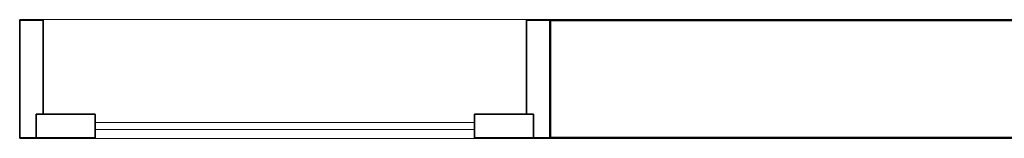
# Model space of a CAD drawing. Header units: millimetres. Extents: x 106 to 22495, y 2709 to 43185.
# Tile 41 of 76: x 17322 to 18994, y 35475 to 35677. Entities that reach past the tile are written whole.
import ezdxf

# ---------------------------------------------------------------- set-up
doc = ezdxf.new("R2010")
doc.units = ezdxf.units.MM
for name, color, linetype, lineweight in [('A-DOOR-____-MCUT', 31, 'Continuous', 35), ('A-DOOR-____-OTLN', 31, 'Continuous', 20), ('A-GENM-____-MCUT', 13, 'Continuous', 50), ('A-GENM-____-OTLN', 13, 'Continuous', 20), ('A-WALL-____-MCUT', 113, 'Continuous', 50), ('A-WALL-____-OTLN', 113, 'Continuous', 20)]:
    doc.layers.add(name, color=color, linetype=linetype, lineweight=lineweight)

# ---------------------------------------------------------------- blocks, each defined once
blk = doc.blocks.new('Прямая форма - 83 new-612732-В_Этаж 03_Вентиляция')
at = {"layer": 'A-WALL-____-MCUT', "color": 9}
for p, q in [((1107.4, 0), (300, 0)), ((1107.4, -200), (1107.4, 0)), ((300, -200), (1107.4, -200))]:
    blk.add_line(p, q, dxfattribs=at)
blk = doc.blocks.new('Прямая форма - SW - 007-612733-В_Этаж 03_Вентиляция')
blk.add_blockref('Прямая форма - 83 new-612732-В_Этаж 03_Вентиляция', (0, 0))
blk = doc.blocks.new('Family - DOO - 013-612741-В_Этаж 03_Вентиляция')
at = {"layer": 'A-GENM-____-MCUT', "lineweight": 9}
for p, q in [((450, 1), (-450, 1)), ((-450, 1), (-450, -201)), ((450, -201), (450, 1)), ((-450, -201), (450, -201))]:
    blk.add_line(p, q, dxfattribs=at)
blk = doc.blocks.new('Прямая форма - 83 new-612817-В_Этаж 03_Вентиляция')
at = {"layer": 'A-DOOR-____-MCUT', "color": 53}
for p, q in [((28, 0), (0, 0)), ((0, 0), (0, -200)), ((28, -40), (28, 0)), ((128, 0), (28, 0)), ((28, 0), (28, -40)), ((128, -40), (128, 0)), ((872, 0), (772, 0)), ((772, 0), (772, -40)), ((872, -40), (872, 0)), ((900, 0), (872, 0)), ((872, 0), (872, -40)), ((900, -200), (900, 0)), ((40, -40), (28, -40)), ((28, -40), (128, -40)), ((40, -200), (40, -40)), ((772, -40), (872, -40)), ((860, -40), (860, -200)), ((872, -40), (860, -40)), ((0, -200), (40, -200)), ((860, -200), (900, -200))]:
    blk.add_line(p, q, dxfattribs=at)
at = {"layer": 'A-DOOR-____-OTLN', "color": 253}
for p, q in [((772, -14), (128, -14)), ((128, -26), (772, -26))]:
    blk.add_line(p, q, dxfattribs=at)
blk = doc.blocks.new('Прямая форма - DOO - 013-612818-В_Этаж 03_Вентиляция')
blk.add_blockref('Прямая форма - 83 new-612817-В_Этаж 03_Вентиляция', (0, 0))
blk = doc.blocks.new('83 new_ifc_RVT-1-В_Этаж 03_Вентиляция')
at = {"layer": 'A-DOOR-____-OTLN', "color": 253, "lineweight": 20, "rotation": 180}
blk.add_blockref('Прямая форма - DOO - 013-612818-В_Этаж 03_Вентиляция', (29102.9, 35475.8), dxfattribs=at)
at = {"layer": 'A-GENM-____-OTLN', "color": 253, "lineweight": 20, "rotation": 180}
blk.add_blockref('Family - DOO - 013-612741-В_Этаж 03_Вентиляция', (28652.9, 35475.8), dxfattribs=at)
at = {"layer": 'A-WALL-____-OTLN', "color": 253, "lineweight": 20, "rotation": 180}
blk.add_blockref('Прямая форма - SW - 007-612733-В_Этаж 03_Вентиляция', (30210.3, 35475.8), dxfattribs=at)

msp = doc.modelspace()

# ---------------------------------------------------------------- block references
at = {"lineweight": 9}
msp.add_blockref('83 new_ifc_RVT-1-В_Этаж 03_Вентиляция', (-10880.4, 0), dxfattribs=at)

doc.saveas('drawing.dxf')
